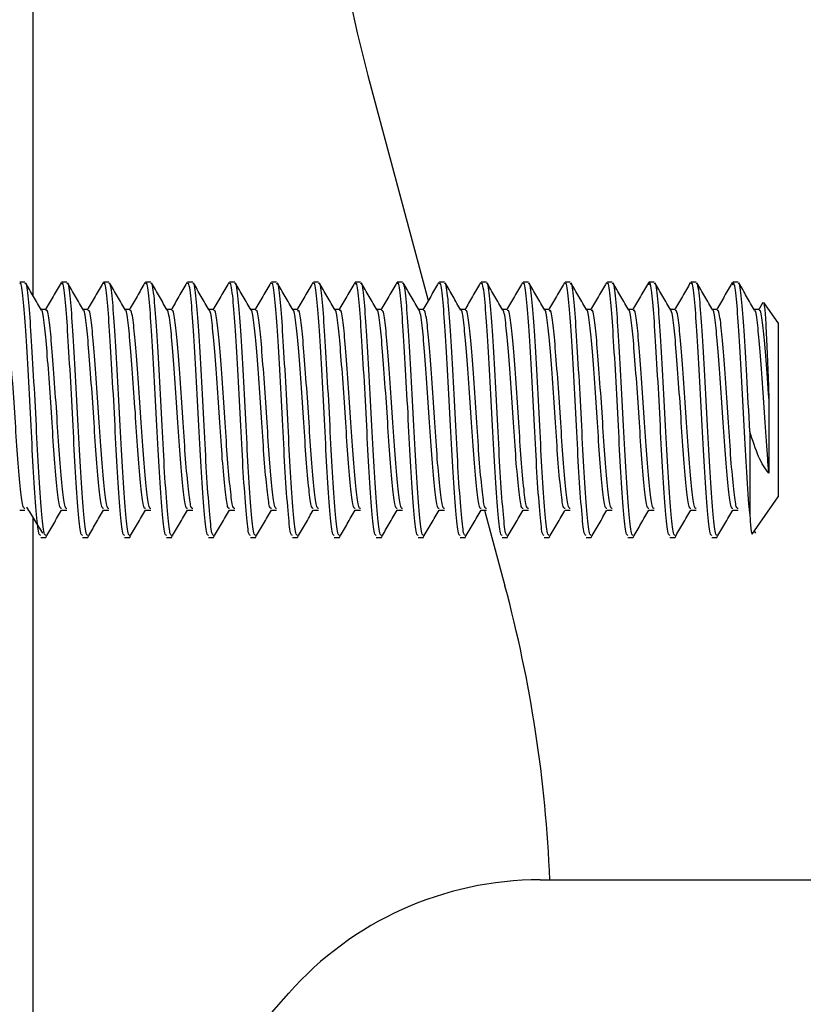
# Paper-space layout 'Sheet2' of a CAD drawing. Header units: millimetres. Extents: x 0 to 1118, y 0 to 864.
# Tile 12 of 232: x 113.99 to 118.93, y 437.39 to 443.59. Entities that reach past the tile are written whole.
import ezdxf

# ---------------------------------------------------------------- set-up
doc = ezdxf.new("R2010")
doc.units = ezdxf.units.MM

psp = doc.layouts.new('Sheet2')

# ---------------------------------------------------------------- linework, layer by layer
at = {"color": 8, "linetype": 'Continuous', "lineweight": 30}
for p, q in [((114.0741, 444.7415), (114.0741, 441.8584)), ((114.0741, 440.4586), (114.0741, 435.632))]:
    psp.add_line(p, q, dxfattribs=at)
at = {"color": 7, "linetype": 'Continuous', "lineweight": 30}
for p, q in [((116.1884, 443.2429), (116.5693, 441.8249)), ((114.0252, 441.9396), (113.9921, 441.9396)), ((114.2898, 441.9396), (114.2567, 441.9396)), ((114.5544, 441.9396), (114.5213, 441.9396)), ((114.8189, 441.9396), (114.7859, 441.9396)), ((115.0835, 441.9396), (115.0505, 441.9396)), ((115.3481, 441.9396), (115.315, 441.9396)), ((115.6127, 441.9396), (115.5796, 441.9396)), ((115.8773, 441.9396), (115.8442, 441.9396)), ((116.1419, 441.9396), (116.1088, 441.9396)), ((116.4064, 441.9396), (116.3734, 441.9396)), ((116.671, 441.9396), (116.638, 441.9396)), ((116.9356, 441.9396), (116.9025, 441.9396)), ((117.2002, 441.9396), (117.1671, 441.9396)), ((117.4648, 441.9396), (117.4317, 441.9396)), ((117.7294, 441.9396), (117.6963, 441.9396)), ((117.9939, 441.9396), (117.9609, 441.9396)), ((118.2585, 441.9396), (118.2255, 441.9396)), ((118.5231, 441.9396), (118.49, 441.9396)), ((118.6788, 441.8127), (118.6508, 441.7643)), ((118.7765, 441.6831), (118.6856, 441.8128)), ((114.1575, 441.7678), (114.1267, 441.7678)), ((114.4221, 441.7678), (114.3913, 441.7678)), ((114.6866, 441.7678), (114.6559, 441.7678)), ((114.9512, 441.7678), (114.9205, 441.7678)), ((115.2158, 441.7678), (115.1851, 441.7678)), ((115.4804, 441.7678), (115.4496, 441.7678)), ((115.745, 441.7678), (115.7142, 441.7678)), ((116.0096, 441.7678), (115.9788, 441.7678)), ((116.2741, 441.7678), (116.2434, 441.7678)), ((116.5387, 441.7678), (116.508, 441.7678)), ((116.8033, 441.7678), (116.7726, 441.7678)), ((117.0679, 441.7678), (117.0371, 441.7678)), ((117.3325, 441.7678), (117.3017, 441.7678)), ((117.5971, 441.7678), (117.5663, 441.7678)), ((117.8616, 441.7678), (117.8309, 441.7678)), ((118.1262, 441.7678), (118.0955, 441.7678)), ((118.3908, 441.7678), (118.3601, 441.7678)), ((118.6554, 441.7678), (118.6246, 441.7678)), ((118.7765, 441.6831), (118.7765, 440.5875)), ((118.7172, 441.2074), (118.7172, 440.7365)), ((118.5968, 440.9988), (118.5968, 440.479)), ((118.6114, 440.3517), (118.7765, 440.5875)), ((113.9921, 440.5028), (114.0252, 440.5028)), ((114.2567, 440.5028), (114.2898, 440.5028)), ((114.5213, 440.5028), (114.5544, 440.5028)), ((114.7859, 440.5028), (114.8189, 440.5028)), ((115.0505, 440.5028), (115.0835, 440.5028)), ((115.315, 440.5028), (115.3481, 440.5028)), ((115.5796, 440.5028), (115.6127, 440.5028)), ((115.8442, 440.5028), (115.8773, 440.5028)), ((116.1088, 440.5028), (116.1419, 440.5028)), ((116.3734, 440.5028), (116.4064, 440.5028)), ((116.638, 440.5028), (116.671, 440.5028)), ((116.9025, 440.5028), (116.9356, 440.5028)), ((116.9245, 440.5028), (117.0528, 440.0252)), ((117.1671, 440.5028), (117.2002, 440.5028)), ((117.4317, 440.5028), (117.4648, 440.5028)), ((117.6963, 440.5028), (117.7294, 440.5028)), ((117.9609, 440.5028), (117.9939, 440.5028)), ((118.2255, 440.5028), (118.2585, 440.5028)), ((118.49, 440.5028), (118.5231, 440.5028)), ((118.6249, 440.3711), (118.6333, 440.3573)), ((114.1244, 440.331), (114.1575, 440.331)), ((114.389, 440.331), (114.4221, 440.331)), ((114.6536, 440.331), (114.6866, 440.331)), ((114.9182, 440.331), (114.9512, 440.331)), ((115.1827, 440.331), (115.2158, 440.331)), ((115.4473, 440.331), (115.4804, 440.331)), ((115.7119, 440.331), (115.745, 440.331)), ((115.9765, 440.331), (116.0096, 440.331)), ((116.2411, 440.331), (116.2741, 440.331)), ((116.5057, 440.331), (116.5387, 440.331)), ((116.7702, 440.331), (116.8033, 440.331)), ((117.0348, 440.331), (117.0679, 440.331)), ((117.2994, 440.331), (117.3325, 440.331)), ((117.564, 440.331), (117.5971, 440.331)), ((117.8286, 440.331), (117.8616, 440.331)), ((118.0932, 440.331), (118.1262, 440.331)), ((118.3577, 440.331), (118.3908, 440.331)), ((117.2747, 438.172), (120.1701, 438.172)), ((114.0741, 435.632), (115.6893, 437.4578))]:
    psp.add_line(p, q, dxfattribs=at)
for centre, radius, start, end in [((124.3651, 445.4397), 8.4667, 180.03792, 195.03792), ((108.8761, 437.8284), 8.4667, 2.32542, 15.03792), ((117.2747, 436.0553), 2.1167, 90, 138.50188)]:
    psp.add_arc(centre, radius, start, end, dxfattribs=at)
for points, knots in [([(114.1244, 440.3439), (114.1206, 440.3444), (114.1115, 440.3458), (114.0972, 440.4878), (114.0792, 440.7277), (114.0643, 441.0351), (114.047, 441.3555), (114.0297, 441.6447), (114.0149, 441.8482), (114.0008, 441.9463), (113.9937, 441.9304), (113.9921, 441.9267)], [0, 0, 0, 0, 0.086234, 0.210323, 0.337675, 0.459987, 0.586232, 0.712477, 0.83479, 0.962142, 1, 1, 1, 1]), ([(114.1575, 440.3439), (114.1537, 440.3444), (114.1445, 440.3458), (114.1303, 440.4878), (114.1123, 440.7277), (114.0974, 441.0351), (114.0801, 441.3555), (114.0628, 441.6447), (114.048, 441.8482), (114.0339, 441.9463), (114.0268, 441.9304), (114.0252, 441.9267)], [0, 0, 0, 0, 0.086234, 0.210323, 0.337675, 0.459987, 0.586232, 0.712477, 0.83479, 0.962142, 1, 1, 1, 1]), ([(114.1293, 441.7633), (114.1126, 441.792), (114.0792, 441.8496), (114.0458, 441.9071), (114.0291, 441.9359)], [0, 0, 0, 0, 0.499798, 1, 1, 1, 1]), ([(114.2531, 441.937), (114.2364, 441.9082), (114.203, 441.8506), (114.1695, 441.7931), (114.1528, 441.7643)], [0, 0, 0, 0, 0.5002437, 1, 1, 1, 1]), ([(114.389, 440.3439), (114.3852, 440.3444), (114.3761, 440.3458), (114.3618, 440.4878), (114.3438, 440.7277), (114.3289, 441.0351), (114.3116, 441.3555), (114.2943, 441.6447), (114.2795, 441.8482), (114.2654, 441.9463), (114.2583, 441.9304), (114.2567, 441.9267)], [0, 0, 0, 0, 0.0862344, 0.2103233, 0.3376747, 0.4599866, 0.5862316, 0.7124771, 0.8347897, 0.9621422, 1, 1, 1, 1]), ([(114.4221, 440.3439), (114.4183, 440.3444), (114.4091, 440.3458), (114.3949, 440.4878), (114.3769, 440.7277), (114.362, 441.0351), (114.3447, 441.3555), (114.3274, 441.6447), (114.3126, 441.8482), (114.2985, 441.9463), (114.2914, 441.9304), (114.2898, 441.9267)], [0, 0, 0, 0, 0.0862344, 0.2103233, 0.3376747, 0.4599866, 0.5862316, 0.7124771, 0.8347897, 0.9621422, 1, 1, 1, 1]), ([(114.3939, 441.7633), (114.3772, 441.792), (114.3438, 441.8496), (114.3104, 441.9071), (114.2937, 441.9359)], [0, 0, 0, 0, 0.499802, 1, 1, 1, 1]), ([(114.5177, 441.937), (114.501, 441.9082), (114.4676, 441.8506), (114.4341, 441.7931), (114.4174, 441.7643)], [0, 0, 0, 0, 0.5002437, 1, 1, 1, 1]), ([(114.6536, 440.3439), (114.6498, 440.3444), (114.6406, 440.3458), (114.6264, 440.4878), (114.6084, 440.7277), (114.5935, 441.0351), (114.5762, 441.3555), (114.5589, 441.6447), (114.5441, 441.8482), (114.53, 441.9463), (114.5229, 441.9304), (114.5213, 441.9267)], [0, 0, 0, 0, 0.0862344, 0.2103233, 0.3376747, 0.4599866, 0.5862316, 0.7124771, 0.8347897, 0.9621422, 1, 1, 1, 1]), ([(114.6866, 440.3439), (114.6829, 440.3444), (114.6737, 440.3458), (114.6595, 440.4878), (114.6414, 440.7277), (114.6265, 441.0351), (114.6093, 441.3555), (114.592, 441.6447), (114.5771, 441.8482), (114.5631, 441.9463), (114.556, 441.9304), (114.5544, 441.9267)], [0, 0, 0, 0, 0.086234, 0.210323, 0.337675, 0.459987, 0.586232, 0.712477, 0.83479, 0.962142, 1, 1, 1, 1]), ([(114.6585, 441.7633), (114.6418, 441.792), (114.6084, 441.8496), (114.575, 441.9071), (114.5583, 441.9359)], [0, 0, 0, 0, 0.4997954, 1, 1, 1, 1]), ([(114.7822, 441.937), (114.7655, 441.9082), (114.7321, 441.8506), (114.6987, 441.7931), (114.682, 441.7643)], [0, 0, 0, 0, 0.500247, 1, 1, 1, 1]), ([(114.9182, 440.3439), (114.9144, 440.3444), (114.9052, 440.3458), (114.891, 440.4878), (114.873, 440.7277), (114.858, 441.0351), (114.8408, 441.3555), (114.8235, 441.6447), (114.8087, 441.8482), (114.7946, 441.9463), (114.7875, 441.9304), (114.7859, 441.9267)], [0, 0, 0, 0, 0.086234, 0.210323, 0.337675, 0.459987, 0.586232, 0.712477, 0.83479, 0.962142, 1, 1, 1, 1]), ([(114.9512, 440.3439), (114.9475, 440.3444), (114.9383, 440.3458), (114.9241, 440.4878), (114.906, 440.7277), (114.8911, 441.0351), (114.8739, 441.3555), (114.8566, 441.6447), (114.8417, 441.8482), (114.8277, 441.9463), (114.8206, 441.9304), (114.8189, 441.9267)], [0, 0, 0, 0, 0.086234, 0.210323, 0.337675, 0.459987, 0.586232, 0.712477, 0.83479, 0.962142, 1, 1, 1, 1]), ([(114.9231, 441.7633), (114.9064, 441.792), (114.8729, 441.8496), (114.8396, 441.9071), (114.8229, 441.9359)], [0, 0, 0, 0, 0.499798, 1, 1, 1, 1]), ([(115.0468, 441.937), (115.0301, 441.9082), (114.9967, 441.8506), (114.9633, 441.7931), (114.9466, 441.7643)], [0, 0, 0, 0, 0.5002437, 1, 1, 1, 1]), ([(115.1827, 440.3439), (115.179, 440.3444), (115.1698, 440.3458), (115.1556, 440.4878), (115.1375, 440.7277), (115.1226, 441.0351), (115.1054, 441.3555), (115.0881, 441.6447), (115.0732, 441.8482), (115.0592, 441.9463), (115.0521, 441.9304), (115.0505, 441.9267)], [0, 0, 0, 0, 0.0862344, 0.2103233, 0.3376747, 0.4599866, 0.5862316, 0.7124771, 0.8347897, 0.9621422, 1, 1, 1, 1]), ([(115.2158, 440.3439), (115.2121, 440.3444), (115.2029, 440.3458), (115.1887, 440.4878), (115.1706, 440.7277), (115.1557, 441.0351), (115.1384, 441.3555), (115.1212, 441.6447), (115.1063, 441.8482), (115.0923, 441.9463), (115.0852, 441.9304), (115.0835, 441.9267)], [0, 0, 0, 0, 0.0862344, 0.2103233, 0.3376747, 0.4599866, 0.5862316, 0.7124771, 0.8347897, 0.9621422, 1, 1, 1, 1]), ([(115.1877, 441.7633), (115.171, 441.792), (115.1375, 441.8496), (115.1041, 441.9071), (115.0875, 441.9359)], [0, 0, 0, 0, 0.499802, 1, 1, 1, 1]), ([(115.3114, 441.937), (115.2947, 441.9082), (115.2613, 441.8506), (115.2279, 441.7931), (115.2112, 441.7643)], [0, 0, 0, 0, 0.5002437, 1, 1, 1, 1]), ([(115.4473, 440.3439), (115.4436, 440.3444), (115.4344, 440.3458), (115.4202, 440.4878), (115.4021, 440.7277), (115.3872, 441.0351), (115.3699, 441.3555), (115.3527, 441.6447), (115.3378, 441.8482), (115.3238, 441.9463), (115.3167, 441.9304), (115.315, 441.9267)], [0, 0, 0, 0, 0.086234, 0.210323, 0.337675, 0.459987, 0.586232, 0.712477, 0.83479, 0.962142, 1, 1, 1, 1]), ([(115.4804, 440.3439), (115.4766, 440.3444), (115.4675, 440.3458), (115.4532, 440.4878), (115.4352, 440.7277), (115.4203, 441.0351), (115.403, 441.3555), (115.3857, 441.6447), (115.3709, 441.8482), (115.3568, 441.9463), (115.3497, 441.9304), (115.3481, 441.9267)], [0, 0, 0, 0, 0.0862344, 0.2103233, 0.3376747, 0.4599866, 0.5862316, 0.7124771, 0.8347897, 0.9621422, 1, 1, 1, 1]), ([(115.4522, 441.7633), (115.4355, 441.792), (115.4021, 441.8496), (115.3687, 441.9071), (115.352, 441.9359)], [0, 0, 0, 0, 0.499802, 1, 1, 1, 1]), ([(115.576, 441.937), (115.5593, 441.9082), (115.5259, 441.8506), (115.4925, 441.7931), (115.4758, 441.7643)], [0, 0, 0, 0, 0.500247, 1, 1, 1, 1]), ([(115.7119, 440.3439), (115.7081, 440.3444), (115.699, 440.3458), (115.6847, 440.4878), (115.6667, 440.7277), (115.6518, 441.0351), (115.6345, 441.3555), (115.6172, 441.6447), (115.6024, 441.8482), (115.5883, 441.9463), (115.5812, 441.9304), (115.5796, 441.9267)], [0, 0, 0, 0, 0.086234, 0.210323, 0.337675, 0.459987, 0.586232, 0.712477, 0.83479, 0.962142, 1, 1, 1, 1]), ([(115.745, 440.3439), (115.7412, 440.3444), (115.732, 440.3458), (115.7178, 440.4878), (115.6998, 440.7277), (115.6849, 441.0351), (115.6676, 441.3555), (115.6503, 441.6447), (115.6355, 441.8482), (115.6214, 441.9463), (115.6143, 441.9304), (115.6127, 441.9267)], [0, 0, 0, 0, 0.086234, 0.210323, 0.337675, 0.459987, 0.586232, 0.712477, 0.83479, 0.962142, 1, 1, 1, 1]), ([(115.7168, 441.7633), (115.7001, 441.792), (115.6667, 441.8496), (115.6333, 441.9071), (115.6166, 441.9359)], [0, 0, 0, 0, 0.499798, 1, 1, 1, 1]), ([(115.8406, 441.937), (115.8239, 441.9082), (115.7905, 441.8506), (115.757, 441.7931), (115.7403, 441.7643)], [0, 0, 0, 0, 0.5002437, 1, 1, 1, 1]), ([(115.9765, 440.3439), (115.9727, 440.3444), (115.9636, 440.3458), (115.9493, 440.4878), (115.9313, 440.7277), (115.9164, 441.0351), (115.8991, 441.3555), (115.8818, 441.6447), (115.867, 441.8482), (115.8529, 441.9463), (115.8458, 441.9304), (115.8442, 441.9267)], [0, 0, 0, 0, 0.0862344, 0.2103233, 0.3376747, 0.4599866, 0.5862316, 0.7124771, 0.8347897, 0.9621422, 1, 1, 1, 1]), ([(116.0096, 440.3439), (116.0058, 440.3444), (115.9966, 440.3458), (115.9824, 440.4878), (115.9644, 440.7277), (115.9495, 441.0351), (115.9322, 441.3555), (115.9149, 441.6447), (115.9001, 441.8482), (115.886, 441.9463), (115.8789, 441.9304), (115.8773, 441.9267)], [0, 0, 0, 0, 0.0862344, 0.2103233, 0.3376747, 0.4599865, 0.5862316, 0.7124771, 0.8347897, 0.9621422, 1, 1, 1, 1]), ([(115.9814, 441.7633), (115.9647, 441.792), (115.9313, 441.8496), (115.8979, 441.9071), (115.8812, 441.9359)], [0, 0, 0, 0, 0.499802, 1, 1, 1, 1]), ([(116.1052, 441.937), (116.0885, 441.9082), (116.0551, 441.8506), (116.0216, 441.7931), (116.0049, 441.7643)], [0, 0, 0, 0, 0.5002437, 1, 1, 1, 1]), ([(116.2411, 440.3439), (116.2373, 440.3444), (116.2281, 440.3458), (116.2139, 440.4878), (116.1959, 440.7277), (116.181, 441.0351), (116.1637, 441.3555), (116.1464, 441.6447), (116.1316, 441.8482), (116.1175, 441.9463), (116.1104, 441.9304), (116.1088, 441.9267)], [0, 0, 0, 0, 0.086234, 0.210323, 0.337675, 0.459987, 0.586232, 0.712477, 0.83479, 0.962142, 1, 1, 1, 1]), ([(116.2741, 440.3439), (116.2704, 440.3444), (116.2612, 440.3458), (116.247, 440.4878), (116.2289, 440.7277), (116.214, 441.0351), (116.1968, 441.3555), (116.1795, 441.6447), (116.1646, 441.8482), (116.1506, 441.9463), (116.1435, 441.9304), (116.1419, 441.9267)], [0, 0, 0, 0, 0.0862344, 0.2103233, 0.3376747, 0.4599866, 0.5862316, 0.7124771, 0.8347897, 0.9621422, 1, 1, 1, 1]), ([(116.246, 441.7633), (116.2293, 441.792), (116.1959, 441.8496), (116.1625, 441.9071), (116.1458, 441.9359)], [0, 0, 0, 0, 0.499802, 1, 1, 1, 1]), ([(116.3697, 441.937), (116.353, 441.9082), (116.3196, 441.8506), (116.2862, 441.7931), (116.2695, 441.7643)], [0, 0, 0, 0, 0.500247, 1, 1, 1, 1]), ([(116.5057, 440.3439), (116.5019, 440.3444), (116.4927, 440.3458), (116.4785, 440.4878), (116.4605, 440.7277), (116.4455, 441.0351), (116.4283, 441.3555), (116.411, 441.6447), (116.3962, 441.8482), (116.3821, 441.9463), (116.375, 441.9304), (116.3734, 441.9267)], [0, 0, 0, 0, 0.086234, 0.210323, 0.337675, 0.459987, 0.586232, 0.712477, 0.83479, 0.962142, 1, 1, 1, 1]), ([(116.5387, 440.3439), (116.535, 440.3444), (116.5258, 440.3458), (116.5116, 440.4878), (116.4935, 440.7277), (116.4786, 441.0351), (116.4614, 441.3555), (116.4441, 441.6447), (116.4292, 441.8482), (116.4152, 441.9463), (116.4081, 441.9304), (116.4064, 441.9267)], [0, 0, 0, 0, 0.086234, 0.210323, 0.337675, 0.459987, 0.586232, 0.712477, 0.83479, 0.962142, 1, 1, 1, 1]), ([(116.5106, 441.7633), (116.4939, 441.792), (116.4604, 441.8496), (116.4271, 441.9071), (116.4104, 441.9359)], [0, 0, 0, 0, 0.499798, 1, 1, 1, 1]), ([(116.6343, 441.937), (116.6176, 441.9082), (116.5842, 441.8506), (116.5508, 441.7931), (116.5341, 441.7643)], [0, 0, 0, 0, 0.5002437, 1, 1, 1, 1]), ([(116.7702, 440.3439), (116.7665, 440.3444), (116.7573, 440.3458), (116.7431, 440.4878), (116.725, 440.7277), (116.7101, 441.0351), (116.6929, 441.3555), (116.6756, 441.6447), (116.6607, 441.8482), (116.6467, 441.9463), (116.6396, 441.9304), (116.638, 441.9267)], [0, 0, 0, 0, 0.0862344, 0.2103233, 0.3376747, 0.4599866, 0.5862316, 0.7124771, 0.8347897, 0.9621422, 1, 1, 1, 1]), ([(116.8033, 440.3439), (116.7996, 440.3444), (116.7904, 440.3458), (116.7762, 440.4878), (116.7581, 440.7277), (116.7432, 441.0351), (116.7259, 441.3555), (116.7087, 441.6447), (116.6938, 441.8482), (116.6798, 441.9463), (116.6727, 441.9304), (116.671, 441.9267)], [0, 0, 0, 0, 0.0862344, 0.2103233, 0.3376747, 0.4599866, 0.5862316, 0.7124771, 0.8347897, 0.9621422, 1, 1, 1, 1]), ([(116.7752, 441.7633), (116.7585, 441.792), (116.725, 441.8496), (116.6916, 441.9071), (116.675, 441.9359)], [0, 0, 0, 0, 0.499802, 1, 1, 1, 1]), ([(116.8989, 441.937), (116.8822, 441.9082), (116.8488, 441.8506), (116.8154, 441.7931), (116.7987, 441.7643)], [0, 0, 0, 0, 0.5002437, 1, 1, 1, 1]), ([(117.0348, 440.3439), (117.0311, 440.3444), (117.0219, 440.3458), (117.0077, 440.4878), (116.9896, 440.7277), (116.9747, 441.0351), (116.9574, 441.3555), (116.9402, 441.6447), (116.9253, 441.8482), (116.9113, 441.9463), (116.9042, 441.9304), (116.9025, 441.9267)], [0, 0, 0, 0, 0.086234, 0.210323, 0.337675, 0.459987, 0.586232, 0.712477, 0.83479, 0.962142, 1, 1, 1, 1]), ([(117.0679, 440.3439), (117.0641, 440.3444), (117.055, 440.3458), (117.0407, 440.4878), (117.0227, 440.7277), (117.0078, 441.0351), (116.9905, 441.3555), (116.9732, 441.6447), (116.9584, 441.8482), (116.9443, 441.9463), (116.9372, 441.9304), (116.9356, 441.9267)], [0, 0, 0, 0, 0.0862344, 0.2103233, 0.3376747, 0.4599866, 0.5862316, 0.7124771, 0.8347897, 0.9621422, 1, 1, 1, 1]), ([(117.0397, 441.7633), (117.023, 441.792), (116.9896, 441.8496), (116.9562, 441.9071), (116.9395, 441.9359)], [0, 0, 0, 0, 0.499802, 1, 1, 1, 1]), ([(117.1635, 441.937), (117.1468, 441.9082), (117.1134, 441.8506), (117.08, 441.7931), (117.0633, 441.7643)], [0, 0, 0, 0, 0.500247, 1, 1, 1, 1]), ([(117.2994, 440.3439), (117.2956, 440.3444), (117.2865, 440.3458), (117.2722, 440.4878), (117.2542, 440.7277), (117.2393, 441.0351), (117.222, 441.3555), (117.2047, 441.6447), (117.1899, 441.8482), (117.1758, 441.9463), (117.1687, 441.9304), (117.1671, 441.9267)], [0, 0, 0, 0, 0.086234, 0.210323, 0.337675, 0.459987, 0.586232, 0.712477, 0.83479, 0.962142, 1, 1, 1, 1]), ([(117.3325, 440.3439), (117.3287, 440.3444), (117.3195, 440.3458), (117.3053, 440.4878), (117.2873, 440.7277), (117.2724, 441.0351), (117.2551, 441.3555), (117.2378, 441.6447), (117.223, 441.8482), (117.2089, 441.9463), (117.2018, 441.9304), (117.2002, 441.9267)], [0, 0, 0, 0, 0.086234, 0.210323, 0.337675, 0.459987, 0.586232, 0.712477, 0.83479, 0.962142, 1, 1, 1, 1]), ([(117.3043, 441.7633), (117.2876, 441.792), (117.2542, 441.8496), (117.2208, 441.9071), (117.2041, 441.9359)], [0, 0, 0, 0, 0.499798, 1, 1, 1, 1]), ([(117.4281, 441.937), (117.4114, 441.9082), (117.378, 441.8506), (117.3445, 441.7931), (117.3278, 441.7643)], [0, 0, 0, 0, 0.5002437, 1, 1, 1, 1]), ([(117.564, 440.3439), (117.5602, 440.3444), (117.5511, 440.3458), (117.5368, 440.4878), (117.5188, 440.7277), (117.5039, 441.0351), (117.4866, 441.3555), (117.4693, 441.6447), (117.4545, 441.8482), (117.4404, 441.9463), (117.4333, 441.9304), (117.4317, 441.9267)], [0, 0, 0, 0, 0.0862344, 0.2103233, 0.3376747, 0.4599866, 0.5862316, 0.7124771, 0.8347897, 0.9621422, 1, 1, 1, 1]), ([(117.5971, 440.3439), (117.5933, 440.3444), (117.5841, 440.3458), (117.5699, 440.4878), (117.5519, 440.7277), (117.5369, 441.0351), (117.5197, 441.3555), (117.5024, 441.6447), (117.4876, 441.8482), (117.4735, 441.9463), (117.4664, 441.9304), (117.4648, 441.9267)], [0, 0, 0, 0, 0.086234, 0.210323, 0.337675, 0.459987, 0.586232, 0.712477, 0.83479, 0.962142, 1, 1, 1, 1]), ([(117.5689, 441.7633), (117.5522, 441.792), (117.5188, 441.8496), (117.4854, 441.9071), (117.4687, 441.9359)], [0, 0, 0, 0, 0.499802, 1, 1, 1, 1]), ([(117.6927, 441.937), (117.676, 441.9082), (117.6426, 441.8506), (117.6091, 441.7931), (117.5924, 441.7643)], [0, 0, 0, 0, 0.5002437, 1, 1, 1, 1]), ([(117.8286, 440.3439), (117.8248, 440.3444), (117.8156, 440.3458), (117.8014, 440.4878), (117.7834, 440.7277), (117.7685, 441.0351), (117.7512, 441.3555), (117.7339, 441.6447), (117.7191, 441.8482), (117.705, 441.9463), (117.6979, 441.9304), (117.6963, 441.9267)], [0, 0, 0, 0, 0.0862344, 0.2103233, 0.3376747, 0.4599866, 0.5862316, 0.7124771, 0.8347897, 0.9621422, 1, 1, 1, 1]), ([(117.8616, 440.3439), (117.8579, 440.3444), (117.8487, 440.3458), (117.8345, 440.4878), (117.8164, 440.7277), (117.8015, 441.0351), (117.7843, 441.3555), (117.767, 441.6447), (117.7521, 441.8482), (117.7381, 441.9463), (117.731, 441.9304), (117.7294, 441.9267)], [0, 0, 0, 0, 0.0862344, 0.2103233, 0.3376747, 0.4599866, 0.5862316, 0.7124771, 0.8347897, 0.9621422, 1, 1, 1, 1]), ([(117.8335, 441.7633), (117.8168, 441.792), (117.7834, 441.8496), (117.75, 441.9071), (117.7333, 441.9359)], [0, 0, 0, 0, 0.499802, 1, 1, 1, 1]), ([(117.9572, 441.937), (117.9405, 441.9082), (117.9071, 441.8506), (117.8737, 441.7931), (117.857, 441.7643)], [0, 0, 0, 0, 0.500247, 1, 1, 1, 1]), ([(118.0932, 440.3439), (118.0894, 440.3444), (118.0802, 440.3458), (118.066, 440.4878), (118.048, 440.7277), (118.033, 441.035), (118.0158, 441.3556), (117.9985, 441.6442), (117.9836, 441.8499), (117.9684, 441.9502), (117.9602, 441.9289), (117.9574, 441.9217)], [0, 0, 0, 0, 0.0840223, 0.2049282, 0.3290128, 0.4481872, 0.5711938, 0.694201, 0.8133759, 0.9374617, 1, 1, 1, 1]), ([(118.1262, 440.3439), (118.1225, 440.3444), (118.1133, 440.3458), (118.0991, 440.4878), (118.081, 440.7277), (118.0661, 441.0351), (118.0489, 441.3555), (118.0316, 441.6447), (118.0167, 441.8482), (118.0027, 441.9463), (117.9956, 441.9304), (117.9939, 441.9267)], [0, 0, 0, 0, 0.086234, 0.210323, 0.337675, 0.459987, 0.586232, 0.712477, 0.83479, 0.962142, 1, 1, 1, 1]), ([(118.0981, 441.7633), (118.0814, 441.792), (118.0479, 441.8496), (118.0146, 441.9071), (117.9979, 441.9359)], [0, 0, 0, 0, 0.499798, 1, 1, 1, 1]), ([(118.2218, 441.937), (118.2051, 441.9082), (118.1717, 441.8506), (118.1383, 441.7931), (118.1216, 441.7643)], [0, 0, 0, 0, 0.500247, 1, 1, 1, 1]), ([(118.3577, 440.3439), (118.354, 440.3444), (118.3448, 440.3458), (118.3306, 440.4878), (118.3125, 440.7277), (118.2976, 441.0351), (118.2804, 441.3555), (118.2631, 441.6447), (118.2482, 441.8482), (118.2342, 441.9463), (118.2271, 441.9304), (118.2255, 441.9267)], [0, 0, 0, 0, 0.0862344, 0.2103233, 0.3376747, 0.4599866, 0.5862316, 0.7124771, 0.8347897, 0.9621422, 1, 1, 1, 1]), ([(118.3908, 440.3439), (118.3871, 440.3444), (118.3779, 440.3458), (118.3637, 440.4878), (118.3456, 440.7277), (118.3307, 441.0351), (118.3134, 441.3555), (118.2962, 441.6447), (118.2813, 441.8482), (118.2673, 441.9463), (118.2602, 441.9304), (118.2585, 441.9267)], [0, 0, 0, 0, 0.086234, 0.210323, 0.337675, 0.459987, 0.586232, 0.712477, 0.83479, 0.962142, 1, 1, 1, 1]), ([(118.3627, 441.7633), (118.346, 441.792), (118.3125, 441.8496), (118.2792, 441.9071), (118.2625, 441.9359)], [0, 0, 0, 0, 0.499802, 1, 1, 1, 1]), ([(118.4864, 441.937), (118.4697, 441.9082), (118.4363, 441.8506), (118.4029, 441.7931), (118.3862, 441.7643)], [0, 0, 0, 0, 0.5002437, 1, 1, 1, 1]), ([(118.5968, 440.479), (118.5902, 440.5604), (118.5778, 440.7123), (118.5622, 441.0361), (118.545, 441.3553), (118.5277, 441.6443), (118.5128, 441.8499), (118.4975, 441.9502), (118.4893, 441.9289), (118.4866, 441.9217)], [0, 0, 0, 0, 0.170078, 0.317481, 0.469624, 0.621767, 0.769171, 0.922648, 1, 1, 1, 1]), ([(118.5968, 440.9988), (118.5906, 441.1178), (118.5788, 441.3439), (118.5607, 441.6449), (118.5459, 441.8482), (118.5318, 441.9464), (118.5247, 441.9304), (118.5231, 441.9267)], [0, 0, 0, 0, 0.252993, 0.480913, 0.701733, 0.931652, 1, 1, 1, 1]), ([(118.6272, 441.7633), (118.6105, 441.792), (118.5771, 441.8496), (118.5437, 441.9071), (118.527, 441.9359)], [0, 0, 0, 0, 0.499802, 1, 1, 1, 1]), ([(118.6832, 441.8112), (118.6855, 441.8045), (118.6904, 441.79), (118.6983, 441.677), (118.7054, 441.5078), (118.7122, 441.3383), (118.7161, 441.2365), (118.7172, 441.2074)], [0, 0, 0, 0, 0.204317, 0.44108, 0.677971, 0.907948, 1, 1, 1, 1]), ([(114.0252, 440.513), (114.0214, 440.5134), (114.0122, 440.5145), (113.998, 440.6262), (113.98, 440.8148), (113.9651, 441.0565), (113.9478, 441.3084), (113.9305, 441.5358), (113.9157, 441.6959), (113.9016, 441.7731), (113.8945, 441.7605), (113.8929, 441.7576)], [0, 0, 0, 0, 0.08623, 0.21032, 0.337678, 0.459982, 0.586232, 0.71248, 0.834782, 0.962141, 1, 1, 1, 1]), ([(114.2565, 440.5132), (114.2528, 440.5136), (114.2437, 440.5148), (114.2295, 440.6262), (114.2115, 440.8148), (114.1966, 441.0565), (114.1794, 441.3082), (114.1619, 441.5366), (114.1477, 441.6931), (114.1338, 441.7693), (114.1293, 441.7633), (114.1293, 441.7633)], [0, 0, 0, 0, 0.088268, 0.217423, 0.349978, 0.477274, 0.608676, 0.740077, 0.867371, 0.999927, 1, 1, 1, 1]), ([(114.2898, 440.513), (114.286, 440.5134), (114.2768, 440.5145), (114.2626, 440.6262), (114.2446, 440.8148), (114.2297, 441.0565), (114.2124, 441.3084), (114.1951, 441.5358), (114.1803, 441.6959), (114.1662, 441.7731), (114.1591, 441.7605), (114.1575, 441.7576)], [0, 0, 0, 0, 0.08623, 0.21032, 0.337678, 0.459982, 0.586232, 0.71248, 0.834782, 0.962141, 1, 1, 1, 1]), ([(114.5211, 440.5132), (114.5174, 440.5136), (114.5083, 440.5148), (114.4941, 440.6262), (114.4761, 440.8148), (114.4612, 441.0565), (114.4439, 441.3082), (114.4267, 441.5366), (114.4116, 441.6931), (114.3999, 441.7692), (114.3939, 441.7633), (114.3939, 441.7633)], [0, 0, 0, 0, 0.088268, 0.217423, 0.349979, 0.477274, 0.608676, 0.740077, 0.867371, 0.999926, 1, 1, 1, 1]), ([(114.5544, 440.513), (114.5506, 440.5134), (114.5414, 440.5145), (114.5272, 440.6262), (114.5092, 440.8148), (114.4942, 441.0565), (114.477, 441.3084), (114.4597, 441.5358), (114.4449, 441.6959), (114.4308, 441.7731), (114.4237, 441.7605), (114.4221, 441.7576)], [0, 0, 0, 0, 0.086229, 0.21032, 0.337678, 0.459982, 0.586232, 0.71248, 0.834782, 0.962141, 1, 1, 1, 1]), ([(114.7857, 440.5132), (114.782, 440.5136), (114.7729, 440.5148), (114.7587, 440.6262), (114.7407, 440.8148), (114.7258, 441.0565), (114.7085, 441.3082), (114.6913, 441.5366), (114.6762, 441.6931), (114.6645, 441.7692), (114.6585, 441.7633), (114.6585, 441.7633)], [0, 0, 0, 0, 0.0882676, 0.2174228, 0.3499785, 0.477274, 0.6086759, 0.740077, 0.8673706, 0.9999265, 1, 1, 1, 1]), ([(114.8189, 440.513), (114.8152, 440.5134), (114.806, 440.5145), (114.7918, 440.6262), (114.7737, 440.8148), (114.7588, 441.0565), (114.7416, 441.3084), (114.7243, 441.5358), (114.7094, 441.6959), (114.6954, 441.7731), (114.6883, 441.7605), (114.6866, 441.7576)], [0, 0, 0, 0, 0.08623, 0.21032, 0.337678, 0.459982, 0.586232, 0.71248, 0.834782, 0.962141, 1, 1, 1, 1]), ([(115.0503, 440.5132), (115.0466, 440.5136), (115.0374, 440.5148), (115.0233, 440.6262), (115.0052, 440.8148), (114.9903, 441.0565), (114.9731, 441.3082), (114.9557, 441.5366), (114.9415, 441.6931), (114.9276, 441.7693), (114.9231, 441.7633), (114.9231, 441.7633)], [0, 0, 0, 0, 0.088268, 0.217423, 0.349978, 0.477274, 0.608676, 0.740077, 0.867371, 0.999927, 1, 1, 1, 1]), ([(115.0835, 440.513), (115.0798, 440.5134), (115.0706, 440.5145), (115.0564, 440.6262), (115.0383, 440.8148), (115.0234, 441.0565), (115.0061, 441.3084), (114.9889, 441.5358), (114.974, 441.6959), (114.96, 441.7731), (114.9529, 441.7605), (114.9512, 441.7576)], [0, 0, 0, 0, 0.08623, 0.21032, 0.337678, 0.459982, 0.586232, 0.71248, 0.834782, 0.962141, 1, 1, 1, 1]), ([(115.3148, 440.5132), (115.3111, 440.5136), (115.302, 440.5148), (115.2879, 440.6262), (115.2698, 440.8148), (115.2549, 441.0565), (115.2376, 441.3082), (115.2204, 441.5366), (115.2054, 441.6931), (115.1936, 441.7692), (115.1877, 441.7633), (115.1877, 441.7633)], [0, 0, 0, 0, 0.088268, 0.217423, 0.349979, 0.477274, 0.608676, 0.740077, 0.867371, 0.999926, 1, 1, 1, 1]), ([(115.3481, 440.513), (115.3443, 440.5134), (115.3352, 440.5145), (115.3209, 440.6262), (115.3029, 440.8148), (115.288, 441.0565), (115.2707, 441.3084), (115.2534, 441.5358), (115.2386, 441.6959), (115.2245, 441.7731), (115.2174, 441.7605), (115.2158, 441.7576)], [0, 0, 0, 0, 0.086229, 0.21032, 0.337678, 0.459982, 0.586232, 0.71248, 0.834782, 0.962141, 1, 1, 1, 1]), ([(115.5794, 440.5132), (115.5757, 440.5136), (115.5666, 440.5148), (115.5525, 440.6262), (115.5344, 440.8148), (115.5195, 441.0565), (115.5022, 441.3082), (115.485, 441.5366), (115.47, 441.6931), (115.4582, 441.7692), (115.4523, 441.7633), (115.4522, 441.7633)], [0, 0, 0, 0, 0.0882676, 0.2174228, 0.3499785, 0.477274, 0.6086759, 0.740077, 0.8673706, 0.9999265, 1, 1, 1, 1]), ([(115.6127, 440.513), (115.6089, 440.5134), (115.5998, 440.5145), (115.5855, 440.6262), (115.5675, 440.8148), (115.5526, 441.0565), (115.5353, 441.3084), (115.518, 441.5358), (115.5032, 441.6959), (115.4891, 441.7731), (115.482, 441.7605), (115.4804, 441.7576)], [0, 0, 0, 0, 0.08623, 0.21032, 0.337678, 0.459982, 0.586232, 0.71248, 0.834782, 0.962141, 1, 1, 1, 1]), ([(115.844, 440.5132), (115.8403, 440.5136), (115.8312, 440.5148), (115.817, 440.6262), (115.799, 440.8148), (115.7841, 441.0565), (115.7669, 441.3082), (115.7494, 441.5366), (115.7352, 441.6931), (115.7213, 441.7693), (115.7168, 441.7633), (115.7168, 441.7633)], [0, 0, 0, 0, 0.088268, 0.217423, 0.349978, 0.477274, 0.608676, 0.740077, 0.867371, 0.999927, 1, 1, 1, 1]), ([(115.8773, 440.513), (115.8735, 440.5134), (115.8643, 440.5145), (115.8501, 440.6262), (115.8321, 440.8148), (115.8172, 441.0565), (115.7999, 441.3084), (115.7826, 441.5358), (115.7678, 441.6959), (115.7537, 441.7731), (115.7466, 441.7605), (115.745, 441.7576)], [0, 0, 0, 0, 0.08623, 0.21032, 0.337678, 0.459982, 0.586232, 0.71248, 0.834782, 0.962141, 1, 1, 1, 1]), ([(116.1086, 440.5132), (116.1049, 440.5136), (116.0958, 440.5148), (116.0816, 440.6262), (116.0636, 440.8148), (116.0487, 441.0565), (116.0314, 441.3082), (116.0142, 441.5366), (115.9991, 441.6931), (115.9874, 441.7692), (115.9814, 441.7633), (115.9814, 441.7633)], [0, 0, 0, 0, 0.088268, 0.217423, 0.349979, 0.477274, 0.608676, 0.740077, 0.867371, 0.999926, 1, 1, 1, 1]), ([(116.1419, 440.513), (116.1381, 440.5134), (116.1289, 440.5145), (116.1147, 440.6262), (116.0967, 440.8148), (116.0817, 441.0565), (116.0645, 441.3084), (116.0472, 441.5358), (116.0324, 441.6959), (116.0183, 441.7731), (116.0112, 441.7605), (116.0096, 441.7576)], [0, 0, 0, 0, 0.0862295, 0.2103202, 0.3376782, 0.4599822, 0.5862315, 0.7124803, 0.8347824, 0.9621405, 1, 1, 1, 1]), ([(116.3732, 440.5132), (116.3695, 440.5136), (116.3604, 440.5148), (116.3462, 440.6262), (116.3282, 440.8148), (116.3133, 441.0565), (116.296, 441.3082), (116.2788, 441.5366), (116.2637, 441.6931), (116.252, 441.7692), (116.246, 441.7633), (116.246, 441.7633)], [0, 0, 0, 0, 0.0882676, 0.2174228, 0.3499785, 0.477274, 0.6086759, 0.740077, 0.8673706, 0.9999265, 1, 1, 1, 1]), ([(116.4064, 440.513), (116.4027, 440.5134), (116.3935, 440.5145), (116.3793, 440.6262), (116.3612, 440.8148), (116.3463, 441.0565), (116.3291, 441.3084), (116.3118, 441.5358), (116.2969, 441.6959), (116.2829, 441.7731), (116.2758, 441.7605), (116.2741, 441.7576)], [0, 0, 0, 0, 0.086229, 0.21032, 0.337678, 0.459982, 0.586232, 0.71248, 0.834782, 0.962141, 1, 1, 1, 1]), ([(116.6378, 440.5132), (116.6341, 440.5136), (116.6249, 440.5148), (116.6108, 440.6262), (116.5927, 440.8148), (116.5778, 441.0565), (116.5606, 441.3082), (116.5432, 441.5366), (116.529, 441.6931), (116.5151, 441.7693), (116.5106, 441.7633), (116.5106, 441.7633)], [0, 0, 0, 0, 0.088268, 0.217423, 0.349978, 0.477274, 0.608676, 0.740077, 0.867371, 0.999927, 1, 1, 1, 1]), ([(116.671, 440.513), (116.6673, 440.5134), (116.6581, 440.5145), (116.6439, 440.6262), (116.6258, 440.8148), (116.6109, 441.0565), (116.5936, 441.3084), (116.5764, 441.5358), (116.5615, 441.6959), (116.5475, 441.7731), (116.5404, 441.7605), (116.5387, 441.7576)], [0, 0, 0, 0, 0.08623, 0.21032, 0.337678, 0.459982, 0.586232, 0.71248, 0.834782, 0.962141, 1, 1, 1, 1]), ([(116.9023, 440.5132), (116.8986, 440.5136), (116.8895, 440.5148), (116.8754, 440.6262), (116.8573, 440.8148), (116.8424, 441.0565), (116.8251, 441.3082), (116.8079, 441.5366), (116.7929, 441.6931), (116.7811, 441.7692), (116.7752, 441.7633), (116.7752, 441.7633)], [0, 0, 0, 0, 0.088268, 0.217423, 0.349979, 0.477274, 0.608676, 0.740077, 0.867371, 0.999926, 1, 1, 1, 1]), ([(116.9356, 440.513), (116.9318, 440.5134), (116.9227, 440.5145), (116.9084, 440.6262), (116.8904, 440.8148), (116.8755, 441.0565), (116.8582, 441.3084), (116.8409, 441.5358), (116.8261, 441.6959), (116.812, 441.7731), (116.8049, 441.7605), (116.8033, 441.7576)], [0, 0, 0, 0, 0.08623, 0.21032, 0.337678, 0.459982, 0.586232, 0.71248, 0.834782, 0.962141, 1, 1, 1, 1]), ([(117.1669, 440.5132), (117.1632, 440.5136), (117.1541, 440.5148), (117.14, 440.6262), (117.1219, 440.8148), (117.107, 441.0565), (117.0897, 441.3082), (117.0725, 441.5366), (117.0575, 441.6931), (117.0457, 441.7692), (117.0398, 441.7633), (117.0397, 441.7633)], [0, 0, 0, 0, 0.0882676, 0.2174228, 0.3499785, 0.477274, 0.6086759, 0.740077, 0.8673706, 0.9999265, 1, 1, 1, 1]), ([(117.2002, 440.513), (117.1964, 440.5134), (117.1873, 440.5145), (117.173, 440.6262), (117.155, 440.8148), (117.1401, 441.0565), (117.1228, 441.3084), (117.1055, 441.5358), (117.0907, 441.6959), (117.0766, 441.7731), (117.0695, 441.7605), (117.0679, 441.7576)], [0, 0, 0, 0, 0.086229, 0.21032, 0.337678, 0.459982, 0.586232, 0.71248, 0.834782, 0.962141, 1, 1, 1, 1]), ([(117.4315, 440.5132), (117.4278, 440.5136), (117.4187, 440.5148), (117.4045, 440.6262), (117.3865, 440.8148), (117.3716, 441.0565), (117.3544, 441.3082), (117.3369, 441.5366), (117.3227, 441.6931), (117.3088, 441.7693), (117.3043, 441.7633), (117.3043, 441.7633)], [0, 0, 0, 0, 0.088268, 0.217423, 0.349979, 0.477274, 0.608676, 0.740077, 0.867371, 0.999927, 1, 1, 1, 1]), ([(117.4648, 440.513), (117.461, 440.5134), (117.4518, 440.5145), (117.4376, 440.6262), (117.4196, 440.8148), (117.4047, 441.0565), (117.3874, 441.3084), (117.3701, 441.5358), (117.3553, 441.6959), (117.3412, 441.7731), (117.3341, 441.7605), (117.3325, 441.7576)], [0, 0, 0, 0, 0.08623, 0.21032, 0.337678, 0.459982, 0.586232, 0.71248, 0.834782, 0.962141, 1, 1, 1, 1]), ([(117.6961, 440.5132), (117.6924, 440.5136), (117.6833, 440.5148), (117.6691, 440.6262), (117.6511, 440.8148), (117.6362, 441.0565), (117.6189, 441.3082), (117.6017, 441.5366), (117.5866, 441.6931), (117.5749, 441.7692), (117.5689, 441.7633), (117.5689, 441.7633)], [0, 0, 0, 0, 0.088268, 0.217423, 0.349979, 0.477274, 0.608676, 0.740077, 0.867371, 0.999926, 1, 1, 1, 1]), ([(117.7294, 440.513), (117.7256, 440.5134), (117.7164, 440.5145), (117.7022, 440.6262), (117.6842, 440.8148), (117.6692, 441.0565), (117.652, 441.3084), (117.6347, 441.5358), (117.6199, 441.6959), (117.6058, 441.7731), (117.5987, 441.7605), (117.5971, 441.7576)], [0, 0, 0, 0, 0.08623, 0.21032, 0.337678, 0.459982, 0.586232, 0.71248, 0.834782, 0.962141, 1, 1, 1, 1]), ([(117.9607, 440.5132), (117.957, 440.5136), (117.9479, 440.5148), (117.9337, 440.6262), (117.9157, 440.8148), (117.9008, 441.0565), (117.8835, 441.3082), (117.8663, 441.5366), (117.8512, 441.6931), (117.8395, 441.7692), (117.8335, 441.7633), (117.8335, 441.7633)], [0, 0, 0, 0, 0.0882676, 0.2174228, 0.3499785, 0.477274, 0.6086759, 0.740077, 0.8673706, 0.9999265, 1, 1, 1, 1]), ([(117.9939, 440.513), (117.9902, 440.5134), (117.981, 440.5145), (117.9668, 440.6262), (117.9487, 440.8148), (117.9338, 441.0565), (117.9166, 441.3084), (117.8993, 441.5358), (117.8844, 441.6959), (117.8704, 441.7731), (117.8633, 441.7605), (117.8616, 441.7576)], [0, 0, 0, 0, 0.086229, 0.21032, 0.337678, 0.459982, 0.586232, 0.71248, 0.834782, 0.962141, 1, 1, 1, 1]), ([(118.2253, 440.5132), (118.2216, 440.5136), (118.2124, 440.5148), (118.1983, 440.6262), (118.1802, 440.8148), (118.1653, 441.0565), (118.1481, 441.3082), (118.1307, 441.5366), (118.1165, 441.6931), (118.1026, 441.7693), (118.0981, 441.7633), (118.0981, 441.7633)], [0, 0, 0, 0, 0.088268, 0.217423, 0.349979, 0.477274, 0.608676, 0.740077, 0.867371, 0.999927, 1, 1, 1, 1]), ([(118.2585, 440.513), (118.2548, 440.5134), (118.2456, 440.5145), (118.2314, 440.6262), (118.2133, 440.8148), (118.1984, 441.0565), (118.1811, 441.3084), (118.1639, 441.5358), (118.149, 441.6959), (118.135, 441.7731), (118.1279, 441.7605), (118.1262, 441.7576)], [0, 0, 0, 0, 0.08623, 0.21032, 0.337678, 0.459982, 0.586232, 0.71248, 0.834782, 0.962141, 1, 1, 1, 1]), ([(118.4899, 440.5132), (118.4861, 440.5136), (118.477, 440.5148), (118.4629, 440.6262), (118.4448, 440.8148), (118.4299, 441.0565), (118.4126, 441.3082), (118.3954, 441.5366), (118.3804, 441.6931), (118.3686, 441.7692), (118.3627, 441.7633), (118.3627, 441.7633)], [0, 0, 0, 0, 0.088268, 0.217423, 0.349979, 0.477274, 0.608676, 0.740077, 0.867371, 0.999926, 1, 1, 1, 1]), ([(118.5231, 440.513), (118.5193, 440.5134), (118.5102, 440.5145), (118.4959, 440.6262), (118.4779, 440.8148), (118.463, 441.0565), (118.4457, 441.3084), (118.4284, 441.5358), (118.4136, 441.6959), (118.3995, 441.7731), (118.3924, 441.7605), (118.3908, 441.7576)], [0, 0, 0, 0, 0.08623, 0.21032, 0.337678, 0.459982, 0.586232, 0.71248, 0.834782, 0.962141, 1, 1, 1, 1]), ([(118.7172, 440.7365), (118.7147, 440.7658), (118.7065, 440.8602), (118.6945, 441.0569), (118.6772, 441.3081), (118.66, 441.5366), (118.645, 441.6931), (118.6332, 441.7692), (118.6273, 441.7633), (118.6272, 441.7633)], [0, 0, 0, 0, 0.080913, 0.260901, 0.446694, 0.632486, 0.812471, 0.999896, 1, 1, 1, 1]), ([(118.7172, 441.2074), (118.7149, 441.2399), (118.7068, 441.3544), (118.693, 441.5359), (118.6782, 441.6959), (118.6641, 441.7731), (118.657, 441.7605), (118.6554, 441.7576)], [0, 0, 0, 0, 0.107835, 0.380051, 0.643759, 0.918368, 1, 1, 1, 1]), ([(118.7172, 440.7365), (118.7059, 440.7503), (118.6834, 440.778), (118.6418, 440.8586), (118.6149, 440.9426), (118.5968, 440.9988)], [0, 0, 0, 0, 0.248923, 0.49783, 1, 1, 1, 1]), ([(114.0357, 440.522), (114.0523, 440.4945), (114.0856, 440.4395), (114.1188, 440.3847), (114.1354, 440.3573)], [0, 0, 0, 0, 0.499965, 1, 1, 1, 1]), ([(114.1566, 440.3311), (114.1732, 440.3597), (114.2064, 440.4169), (114.2397, 440.4742), (114.2563, 440.5028)], [0, 0, 0, 0, 0.500059, 1, 1, 1, 1]), ([(114.4212, 440.3311), (114.4378, 440.3597), (114.471, 440.4169), (114.5043, 440.4742), (114.5209, 440.5028)], [0, 0, 0, 0, 0.500065, 1, 1, 1, 1]), ([(114.6857, 440.3311), (114.7024, 440.3597), (114.7356, 440.4169), (114.7689, 440.4742), (114.7855, 440.5028)], [0, 0, 0, 0, 0.500062, 1, 1, 1, 1]), ([(114.9503, 440.3311), (114.9669, 440.3597), (115.0002, 440.4169), (115.0334, 440.4742), (115.0501, 440.5028)], [0, 0, 0, 0, 0.500059, 1, 1, 1, 1]), ([(115.2149, 440.3311), (115.2315, 440.3597), (115.2648, 440.4169), (115.298, 440.4742), (115.3146, 440.5028)], [0, 0, 0, 0, 0.500065, 1, 1, 1, 1]), ([(115.4795, 440.3311), (115.4961, 440.3597), (115.5293, 440.4169), (115.5626, 440.4742), (115.5792, 440.5028)], [0, 0, 0, 0, 0.500062, 1, 1, 1, 1]), ([(115.7441, 440.3311), (115.7607, 440.3597), (115.7939, 440.4169), (115.8272, 440.4742), (115.8438, 440.5028)], [0, 0, 0, 0, 0.500059, 1, 1, 1, 1]), ([(116.0087, 440.3311), (116.0253, 440.3597), (116.0585, 440.4169), (116.0918, 440.4742), (116.1084, 440.5028)], [0, 0, 0, 0, 0.500065, 1, 1, 1, 1]), ([(116.2732, 440.3311), (116.2899, 440.3597), (116.3231, 440.4169), (116.3564, 440.4742), (116.373, 440.5028)], [0, 0, 0, 0, 0.500062, 1, 1, 1, 1]), ([(116.5378, 440.3311), (116.5544, 440.3597), (116.5877, 440.4169), (116.6209, 440.4742), (116.6376, 440.5028)], [0, 0, 0, 0, 0.500059, 1, 1, 1, 1]), ([(116.8024, 440.3311), (116.819, 440.3597), (116.8523, 440.4169), (116.8855, 440.4742), (116.9021, 440.5028)], [0, 0, 0, 0, 0.500065, 1, 1, 1, 1]), ([(117.067, 440.3311), (117.0836, 440.3597), (117.1168, 440.4169), (117.1501, 440.4742), (117.1667, 440.5028)], [0, 0, 0, 0, 0.500062, 1, 1, 1, 1]), ([(117.3316, 440.3311), (117.3482, 440.3597), (117.3814, 440.4169), (117.4147, 440.4742), (117.4313, 440.5028)], [0, 0, 0, 0, 0.500059, 1, 1, 1, 1]), ([(117.5962, 440.3311), (117.6128, 440.3597), (117.646, 440.4169), (117.6793, 440.4742), (117.6959, 440.5028)], [0, 0, 0, 0, 0.500059, 1, 1, 1, 1]), ([(117.8607, 440.3311), (117.8774, 440.3597), (117.9106, 440.4169), (117.9439, 440.4742), (117.9605, 440.5028)], [0, 0, 0, 0, 0.500062, 1, 1, 1, 1]), ([(118.1253, 440.3311), (118.1419, 440.3597), (118.1752, 440.4169), (118.2084, 440.4742), (118.2251, 440.5028)], [0, 0, 0, 0, 0.500059, 1, 1, 1, 1]), ([(118.3899, 440.3311), (118.4065, 440.3597), (118.4398, 440.4169), (118.473, 440.4742), (118.4896, 440.5028)], [0, 0, 0, 0, 0.500059, 1, 1, 1, 1]), ([(118.5968, 440.479), (118.599, 440.4423), (118.6037, 440.3626), (118.6082, 440.3558), (118.6107, 440.3521)], [0, 0, 0, 0, 0.458944, 1, 1, 1, 1])]:
    psp.add_open_spline(points, degree=3, knots=knots, dxfattribs=at)

doc.saveas('drawing.dxf')
